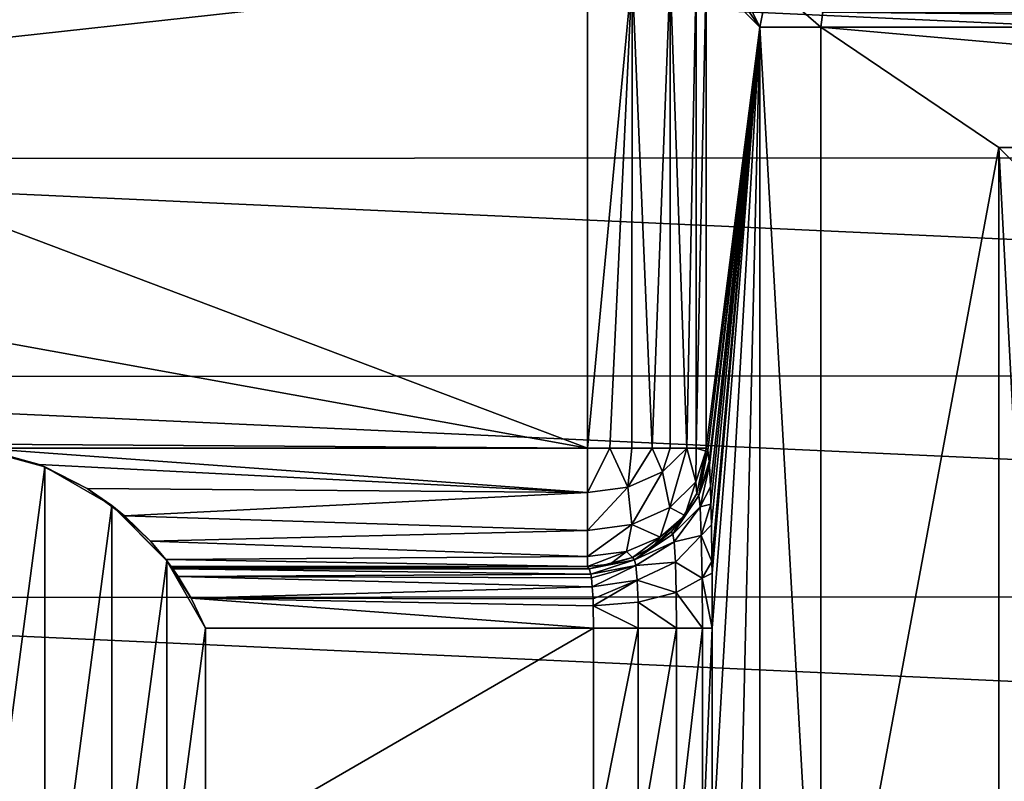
# Model space of a CAD drawing. Header units: millimetres. Extents: x -65 to 65, y -68 to 87.
# Tile 91 of 196: x -13.25 to -4.95, y 3.66 to 10.08. Entities that reach past the tile are written whole.
import ezdxf

# ---------------------------------------------------------------- set-up
doc = ezdxf.new("R2010")
doc.units = ezdxf.units.MM
doc.header["$LTSCALE"] = 65.185185
for name, color, linetype in [('169', 7, 'CONTINUOUS'), ('172', 7, 'CONTINUOUS'), ('184', 7, 'CONTINUOUS'), ('193', 7, 'CONTINUOUS'), ('201', 7, 'CONTINUOUS'), ('202', 7, 'CONTINUOUS'), ('230', 7, 'CONTINUOUS'), ('231', 7, 'CONTINUOUS'), ('233', 7, 'CONTINUOUS'), ('244', 7, 'CONTINUOUS'), ('255', 7, 'CONTINUOUS'), ('300', 7, 'CONTINUOUS'), ('328', 7, 'CONTINUOUS'), ('329', 7, 'CONTINUOUS'), ('330', 7, 'CONTINUOUS'), ('331', 7, 'CONTINUOUS'), ('336', 7, 'CONTINUOUS'), ('337', 7, 'CONTINUOUS'), ('491', 7, 'CONTINUOUS')]:
    doc.layers.add(name, color=color, linetype=linetype)

msp = doc.modelspace()

# ---------------------------------------------------------------- linework, layer by layer
at = {"layer": '169', "linetype": 'CONTINUOUS'}
for points in [[(19.3176, 10.7102, 120.9), (-19.3214, 10.6992, 120.9), (19.8498, 8.9171, 120.9), (19.3176, 10.7102, 120.9)], [(-19.3214, 10.6992, 120.9), (-19.8526, 8.9057, 120.9), (19.8498, 8.9171, 120.9), (-19.3214, 10.6992, 120.9)], [(-19.8526, 8.9057, 120.9), (-20.2186, 7.0675, 120.9), (20.2168, 7.0791, 120.9), (-19.8526, 8.9057, 120.9)], [(19.8498, 8.9171, 120.9), (-19.8526, 8.9057, 120.9), (20.2168, 7.0791, 120.9), (19.8498, 8.9171, 120.9)], [(-20.2186, 7.0675, 120.9), (-20.4141, 5.2057, 120.9), (20.4134, 5.2174, 120.9), (-20.2186, 7.0675, 120.9)], [(20.2168, 7.0791, 120.9), (-20.2186, 7.0675, 120.9), (20.4134, 5.2174, 120.9), (20.2168, 7.0791, 120.9)], [(-20.4141, 5.2057, 120.9), (-20.4391, 3.3341, 120.9), (20.4395, 3.3456, 120.9), (-20.4141, 5.2057, 120.9)], [(20.4134, 5.2174, 120.9), (-20.4141, 5.2057, 120.9), (20.4395, 3.3456, 120.9), (20.4134, 5.2174, 120.9)]]:
    msp.add_3dface(points, dxfattribs=at)
at = {"layer": '172', "linetype": 'CONTINUOUS'}
for points in [[(-6.5, 10.0135, 100.1), (-6.4833, 10.1399, 100.1), (6.5, 10.0135, 100.1), (-6.5, 10.0135, 100.1)], [(6.5, 10.0135, 100.1), (-6.4833, 10.1399, 100.1), (6.4833, 10.1397, 100.1), (6.5, 10.0135, 100.1)], [(-6.5, 0.9044, 100.1), (-6.5, 10.0135, 100.1), (-5, 9, 100.1), (-6.5, 0.9044, 100.1)], [(-6.5, 10.0135, 100.1), (6.5, 10.0135, 100.1), (5, 9, 100.1), (-6.5, 10.0135, 100.1)], [(-5, 9, 100.1), (-6.5, 10.0135, 100.1), (5, 9, 100.1), (-5, 9, 100.1)], [(-6.5, 0.9044, 100.1), (-5, 9, 100.1), (-5, -0.5, 100.1), (-6.5, 0.9044, 100.1)]]:
    msp.add_3dface(points, dxfattribs=at)
at = {"layer": '184', "linetype": 'CONTINUOUS'}
for points in [[(-7.4668, 10.4671, 117.9262), (-7.0131, 10.0135, 100.6007), (-7.4668, 6.4657, 117.9262), (-7.4668, 10.4671, 117.9262)], [(-7.4668, 6.4657, 117.9262), (-7.0131, 10.0135, 100.6007), (-7.4523, 6.4464, 117.3738), (-7.4668, 6.4657, 117.9262)], [(-7.4523, 6.4464, 117.3738), (-7.0131, 10.0135, 100.6007), (-7.44, 6.3532, 116.9017), (-7.4523, 6.4464, 117.3738)], [(-7.44, 6.3532, 116.9017), (-7.0131, 10.0135, 100.6007), (-7.4377, 6.3181, 116.8158), (-7.44, 6.3532, 116.9017)], [(-7.4377, 6.3181, 116.8158), (-7.0131, 10.0135, 100.6007), (-7.4298, 6.1392, 116.5149), (-7.4377, 6.3181, 116.8158)], [(-7.4298, 6.1392, 116.5149), (-7.0131, 10.0135, 100.6007), (-7.4255, 5.9927, 116.3504), (-7.4298, 6.1392, 116.5149)], [(-7.4255, 5.9927, 116.3504), (-7.0131, 10.0135, 100.6007), (-7.4217, 5.8176, 116.205), (-7.4255, 5.9927, 116.3504)], [(-7.4217, 5.8176, 116.205), (-7.0131, 10.0135, 100.6007), (-7.4173, 5.5094, 116.0353), (-7.4217, 5.8176, 116.205)], [(-7.4173, 5.5094, 116.0353), (-7.0131, 10.0135, 100.6007), (-7.4163, 5.4112, 115.9995), (-7.4173, 5.5094, 116.0353)], [(-7.4163, 5.4112, 115.9995), (-7.0131, 10.0135, 100.6007), (-7.4144, 4.9473, 115.9262), (-7.4163, 5.4112, 115.9995)], [(-7.0131, 10.0135, 100.6007), (-7.2287, 0.8526, 108.833), (-7.4144, 3.0527, 115.9262), (-7.0131, 10.0135, 100.6007)], [(-7.4144, 4.9473, 115.9262), (-7.0131, 10.0135, 100.6007), (-7.4144, 3.0527, 115.9262), (-7.4144, 4.9473, 115.9262)], [(-7.0131, 0.9044, 100.6007), (-7.2287, 0.8526, 108.833), (-7.0131, 10.0135, 100.6007), (-7.0131, 0.9044, 100.6007)]]:
    msp.add_3dface(points, dxfattribs=at)
at = {"layer": '193', "linetype": 'CONTINUOUS'}
for points in [[(-7.4034, 10.8183, 117.9337), (-7.0131, 10.0135, 100.6007), (-7.4509, 10.6455, 117.9304), (-7.4034, 10.8183, 117.9337)], [(-6.9368, 10.3962, 100.5966), (-7.0131, 10.0135, 100.6007), (-7.4034, 10.8183, 117.9337), (-6.9368, 10.3962, 100.5966)], [(-7.0131, 10.0135, 100.6007), (-7.4668, 10.4671, 117.9262), (-7.4509, 10.6455, 117.9304), (-7.0131, 10.0135, 100.6007)]]:
    msp.add_3dface(points, dxfattribs=at)
at = {"layer": '201', "linetype": 'CONTINUOUS'}
for points in [[(-6.5, 10.0135, 100.1), (-7.0131, 10.0135, 100.6007), (-6.9368, 10.3962, 100.5966), (-6.5, 10.0135, 100.1)], [(-6.4833, 10.1399, 100.1), (-6.5, 10.0135, 100.1), (-6.9368, 10.3962, 100.5966), (-6.4833, 10.1399, 100.1)]]:
    msp.add_3dface(points, dxfattribs=at)
at = {"layer": '202', "linetype": 'CONTINUOUS'}
for points in [[(-6.5, 10.0135, 100.1), (-6.5, 0.9044, 100.1), (-7.0131, 10.0135, 100.6007), (-6.5, 10.0135, 100.1)], [(-6.5, 0.9044, 100.1), (-7.0131, 0.9044, 100.6007), (-7.0131, 10.0135, 100.6007), (-6.5, 0.9044, 100.1)]]:
    msp.add_3dface(points, dxfattribs=at)
at = {"layer": '230', "linetype": 'CONTINUOUS'}
for points in [[(-16.6692, 9.5648, 118.9), (-16.095, 11.0555, 118.9), (-8.4665, 10.4671, 118.9), (-16.6692, 9.5648, 118.9)], [(-8.4665, 6.4657, 118.9), (-16.6692, 9.5648, 118.9), (-8.4665, 10.4671, 118.9), (-8.4665, 6.4657, 118.9)], [(-17.1054, 8.0293, 118.9), (-16.6692, 9.5648, 118.9), (-8.4665, 6.4657, 118.9), (-17.1054, 8.0293, 118.9)], [(-14, 6.5, 118.9), (-17.1054, 8.0293, 118.9), (-8.4665, 6.4657, 118.9), (-14, 6.5, 118.9)], [(-13.5872, 6.4657, 118.9), (-14, 6.5, 118.9), (-8.4665, 6.4657, 118.9), (-13.5872, 6.4657, 118.9)]]:
    msp.add_3dface(points, dxfattribs=at)
at = {"layer": '231', "linetype": 'CONTINUOUS'}
for points in [[(-13.6725, 6.4785, 116.9), (-13.0401, 6.3084, 116.9), (-13.6725, 1.5215, 116.9), (-13.6725, 6.4785, 116.9)], [(-13.6725, 1.5215, 116.9), (-13.0401, 6.3084, 116.9), (-13.0401, 1.6916, 116.9), (-13.6725, 1.5215, 116.9)], [(-13.0401, 6.3084, 116.9), (-12.4735, 5.9799, 116.9), (-13.0401, 1.6916, 116.9), (-13.0401, 6.3084, 116.9)], [(-13.0401, 1.6916, 116.9), (-12.4735, 5.9799, 116.9), (-12.4735, 2.0201, 116.9), (-13.0401, 1.6916, 116.9)], [(-12.4735, 5.9799, 116.9), (-12.0118, 5.5155, 116.9), (-12.4735, 2.0201, 116.9), (-12.4735, 5.9799, 116.9)], [(-12.4735, 2.0201, 116.9), (-12.0118, 5.5155, 116.9), (-12.0118, 2.4845, 116.9), (-12.4735, 2.0201, 116.9)], [(-12.0118, 5.5155, 116.9), (-11.6864, 4.9473, 116.9), (-12.0118, 2.4845, 116.9), (-12.0118, 5.5155, 116.9)], [(-12.0118, 2.4845, 116.9), (-11.6864, 4.9473, 116.9), (-11.6864, 3.0527, 116.9), (-12.0118, 2.4845, 116.9)], [(-11.6864, 3.0527, 116.9), (-11.6864, 4.9473, 116.9), (-8.4141, 4.9473, 116.9), (-11.6864, 3.0527, 116.9)], [(-8.4141, 3.0527, 116.9), (-11.6864, 3.0527, 116.9), (-8.4141, 4.9473, 116.9), (-8.4141, 3.0527, 116.9)]]:
    msp.add_3dface(points, dxfattribs=at)
at = {"layer": '233', "linetype": 'CONTINUOUS'}
for points in [[(-11.9682, 5.4567, 117.6589), (-11.9752, 5.4663, 117.9349), (-8.4665, 5.4663, 117.9349), (-11.9682, 5.4567, 117.6589)], [(-11.9613, 5.447, 117.3826), (-11.9682, 5.4567, 117.6589), (-8.4665, 5.4663, 117.9349), (-11.9613, 5.447, 117.3826)], [(-8.452, 5.447, 117.3826), (-11.9613, 5.447, 117.3826), (-8.4665, 5.4663, 117.9349), (-8.452, 5.447, 117.3826)]]:
    msp.add_3dface(points, dxfattribs=at)
at = {"layer": '244', "linetype": 'CONTINUOUS'}
for points in [[(-11.9613, 5.447, 117.3826), (-8.452, 5.447, 117.3826), (-8.4371, 5.4027, 117.1936), (-11.9613, 5.447, 117.3826)], [(-11.916, 5.3813, 117.1517), (-11.9613, 5.447, 117.3826), (-8.4371, 5.4027, 117.1936), (-11.916, 5.3813, 117.1517)], [(-8.4327, 5.3722, 117.1364), (-11.916, 5.3813, 117.1517), (-8.4371, 5.4027, 117.1936), (-8.4327, 5.3722, 117.1364)], [(-11.8067, 5.1995, 116.9682), (-11.916, 5.3813, 117.1517), (-8.4253, 5.2966, 117.0422), (-11.8067, 5.1995, 116.9682)], [(-8.4253, 5.2966, 117.0422), (-11.916, 5.3813, 117.1517), (-8.4327, 5.3722, 117.1364), (-8.4253, 5.2966, 117.0422)], [(-8.4192, 5.1946, 116.9654), (-11.8067, 5.1995, 116.9682), (-8.4253, 5.2966, 117.0422), (-8.4192, 5.1946, 116.9654)], [(-8.4141, 4.9473, 116.9), (-11.6864, 4.9473, 116.9), (-11.8067, 5.1995, 116.9682), (-8.4141, 4.9473, 116.9)], [(-8.4141, 4.9473, 116.9), (-11.8067, 5.1995, 116.9682), (-8.417, 5.136, 116.937), (-8.4141, 4.9473, 116.9)], [(-8.417, 5.136, 116.937), (-11.8067, 5.1995, 116.9682), (-8.4192, 5.1946, 116.9654), (-8.417, 5.136, 116.937)]]:
    msp.add_3dface(points, dxfattribs=at)
at = {"layer": '255', "linetype": 'CONTINUOUS'}
for points in [[(-13.5872, 6.4657, 118.9), (-8.4665, 6.4657, 118.9), (-8.4665, 6.0911, 118.8272), (-13.5872, 6.4657, 118.9)], [(-13.0878, 6.328, 118.8905), (-13.5872, 6.4657, 118.9), (-8.4665, 6.0911, 118.8272), (-13.0878, 6.328, 118.8905)], [(-12.6819, 6.1243, 118.8399), (-13.0878, 6.328, 118.8905), (-8.4665, 6.0911, 118.8272), (-12.6819, 6.1243, 118.8399)], [(-12.369, 5.8949, 118.7211), (-12.6819, 6.1243, 118.8399), (-8.4665, 6.0911, 118.8272), (-12.369, 5.8949, 118.7211)], [(-8.4665, 5.7708, 118.6191), (-12.369, 5.8949, 118.7211), (-8.4665, 6.0911, 118.8272), (-8.4665, 5.7708, 118.6191)], [(-12.1501, 5.6813, 118.5203), (-12.369, 5.8949, 118.7211), (-8.4665, 5.7708, 118.6191), (-12.1501, 5.6813, 118.5203)], [(-8.4665, 5.5518, 118.306), (-12.1501, 5.6813, 118.5203), (-8.4665, 5.7708, 118.6191), (-8.4665, 5.5518, 118.306)], [(-12.02, 5.5259, 118.2417), (-12.1501, 5.6813, 118.5203), (-8.4665, 5.5518, 118.306), (-12.02, 5.5259, 118.2417)], [(-8.4665, 5.4663, 117.9349), (-12.02, 5.5259, 118.2417), (-8.4665, 5.5518, 118.306), (-8.4665, 5.4663, 117.9349)], [(-8.4665, 5.4663, 117.9349), (-11.9752, 5.4663, 117.9349), (-12.02, 5.5259, 118.2417), (-8.4665, 5.4663, 117.9349)]]:
    msp.add_3dface(points, dxfattribs=at)
at = {"layer": '300', "linetype": 'CONTINUOUS'}
for points in [[(-8.4665, 6.4657, 118.9), (-8.4665, 10.4671, 118.9), (-8.0898, 10.4671, 118.8264), (-8.4665, 6.4657, 118.9)], [(-8.2768, 6.4657, 118.8818), (-8.4665, 6.4657, 118.9), (-8.0898, 10.4671, 118.8264), (-8.2768, 6.4657, 118.8818)], [(-8.0926, 6.4657, 118.8275), (-8.2768, 6.4657, 118.8818), (-8.0898, 10.4671, 118.8264), (-8.0926, 6.4657, 118.8275)], [(-7.9211, 6.4657, 118.7382), (-8.0926, 6.4657, 118.8275), (-8.0898, 10.4671, 118.8264), (-7.9211, 6.4657, 118.7382)], [(-7.7684, 10.4671, 118.616), (-7.9211, 6.4657, 118.7382), (-8.0898, 10.4671, 118.8264), (-7.7684, 10.4671, 118.616)], [(-7.7702, 6.4657, 118.6178), (-7.9211, 6.4657, 118.7382), (-7.7684, 10.4671, 118.616), (-7.7702, 6.4657, 118.6178)], [(-7.6285, 6.4657, 118.4457), (-7.7702, 6.4657, 118.6178), (-7.7684, 10.4671, 118.616), (-7.6285, 6.4657, 118.4457)], [(-7.55, 10.4671, 118.3), (-7.6285, 6.4657, 118.4457), (-7.7684, 10.4671, 118.616), (-7.55, 10.4671, 118.3)], [(-7.5507, 6.4657, 118.3018), (-7.6285, 6.4657, 118.4457), (-7.55, 10.4671, 118.3), (-7.5507, 6.4657, 118.3018)], [(-7.4668, 10.4671, 117.9262), (-7.4668, 6.4657, 117.9262), (-7.5507, 6.4657, 118.3018), (-7.4668, 10.4671, 117.9262)], [(-7.4668, 10.4671, 117.9262), (-7.5507, 6.4657, 118.3018), (-7.55, 10.4671, 118.3), (-7.4668, 10.4671, 117.9262)]]:
    msp.add_3dface(points, dxfattribs=at)
at = {"layer": '328', "linetype": 'CONTINUOUS'}
for points in [[(-8.4665, 6.0911, 118.8272), (-8.4665, 6.4657, 118.9), (-8.2768, 6.4657, 118.8818), (-8.4665, 6.0911, 118.8272)], [(-8.1271, 6.1358, 118.7809), (-8.4665, 6.0911, 118.8272), (-8.2768, 6.4657, 118.8818), (-8.1271, 6.1358, 118.7809)], [(-8.0926, 6.4657, 118.8275), (-8.1271, 6.1358, 118.7809), (-8.2768, 6.4657, 118.8818), (-8.0926, 6.4657, 118.8275)], [(-7.8348, 6.2637, 118.6485), (-8.1271, 6.1358, 118.7809), (-7.9211, 6.4657, 118.7382), (-7.8348, 6.2637, 118.6485)], [(-7.9211, 6.4657, 118.7382), (-8.1271, 6.1358, 118.7809), (-8.0926, 6.4657, 118.8275), (-7.9211, 6.4657, 118.7382)], [(-7.7702, 6.4657, 118.6178), (-7.8348, 6.2637, 118.6485), (-7.9211, 6.4657, 118.7382), (-7.7702, 6.4657, 118.6178)], [(-7.6285, 6.4657, 118.4457), (-7.8348, 6.2637, 118.6485), (-7.7702, 6.4657, 118.6178), (-7.6285, 6.4657, 118.4457)], [(-7.8348, 6.2637, 118.6485), (-7.6285, 6.4657, 118.4457), (-7.7732, 5.9648, 118.4181), (-7.8348, 6.2637, 118.6485)], [(-7.7732, 5.9648, 118.4181), (-7.6285, 6.4657, 118.4457), (-7.5541, 6.1811, 118.1942), (-7.7732, 5.9648, 118.4181)], [(-7.6285, 6.4657, 118.4457), (-7.5507, 6.4657, 118.3018), (-7.5541, 6.1811, 118.1942), (-7.6285, 6.4657, 118.4457)], [(-7.5507, 6.4657, 118.3018), (-7.4672, 6.4387, 117.9271), (-7.5541, 6.1811, 118.1942), (-7.5507, 6.4657, 118.3018)], [(-7.4672, 6.4387, 117.9271), (-7.5436, 6.0824, 117.9376), (-7.5541, 6.1811, 118.1942), (-7.4672, 6.4387, 117.9271)], [(-7.4668, 6.4657, 117.9262), (-7.4672, 6.4387, 117.9271), (-7.5507, 6.4657, 118.3018), (-7.4668, 6.4657, 117.9262)], [(-8.1271, 6.1358, 118.7809), (-7.8348, 6.2637, 118.6485), (-8.0927, 5.8211, 118.5669), (-8.1271, 6.1358, 118.7809)], [(-8.0927, 5.8211, 118.5669), (-7.8348, 6.2637, 118.6485), (-7.7732, 5.9648, 118.4181), (-8.0927, 5.8211, 118.5669)], [(-7.6443, 5.8979, 117.9414), (-7.7732, 5.9648, 118.4181), (-7.5541, 6.1811, 118.1942), (-7.6443, 5.8979, 117.9414)], [(-7.5436, 6.0824, 117.9376), (-7.6443, 5.8979, 117.9414), (-7.5541, 6.1811, 118.1942), (-7.5436, 6.0824, 117.9376)], [(-8.4665, 5.7708, 118.6191), (-8.4665, 6.0911, 118.8272), (-8.1271, 6.1358, 118.7809), (-8.4665, 5.7708, 118.6191)], [(-8.4665, 5.7708, 118.6191), (-8.1271, 6.1358, 118.7809), (-8.0927, 5.8211, 118.5669), (-8.4665, 5.7708, 118.6191)], [(-8.0927, 5.8211, 118.5669), (-7.7732, 5.9648, 118.4181), (-7.8525, 5.7134, 118.1388), (-8.0927, 5.8211, 118.5669)], [(-7.6443, 5.8979, 117.9414), (-7.7615, 5.7578, 117.9432), (-7.9135, 5.6336, 117.9435), (-7.6443, 5.8979, 117.9414)], [(-7.6443, 5.8979, 117.9414), (-7.9135, 5.6336, 117.9435), (-7.8525, 5.7134, 118.1388), (-7.6443, 5.8979, 117.9414)], [(-7.7732, 5.9648, 118.4181), (-7.6443, 5.8979, 117.9414), (-7.8525, 5.7134, 118.1388), (-7.7732, 5.9648, 118.4181)], [(-8.4665, 5.5518, 118.306), (-8.4665, 5.7708, 118.6191), (-8.0927, 5.8211, 118.5669), (-8.4665, 5.5518, 118.306)], [(-8.4665, 5.5518, 118.306), (-8.0927, 5.8211, 118.5669), (-8.1382, 5.5936, 118.2628), (-8.4665, 5.5518, 118.306)], [(-8.0927, 5.8211, 118.5669), (-7.8525, 5.7134, 118.1388), (-8.1382, 5.5936, 118.2628), (-8.0927, 5.8211, 118.5669)], [(-7.8525, 5.7134, 118.1388), (-8.087, 5.5414, 117.9422), (-8.1382, 5.5936, 118.2628), (-7.8525, 5.7134, 118.1388)], [(-7.9135, 5.6336, 117.9435), (-8.087, 5.5414, 117.9422), (-7.8525, 5.7134, 118.1388), (-7.9135, 5.6336, 117.9435)], [(-8.4665, 5.4663, 117.9349), (-8.4665, 5.5518, 118.306), (-8.1382, 5.5936, 118.2628), (-8.4665, 5.4663, 117.9349)], [(-8.2738, 5.4852, 117.9393), (-8.4665, 5.4663, 117.9349), (-8.1382, 5.5936, 118.2628), (-8.2738, 5.4852, 117.9393)], [(-8.087, 5.5414, 117.9422), (-8.2738, 5.4852, 117.9393), (-8.1382, 5.5936, 118.2628), (-8.087, 5.5414, 117.9422)]]:
    msp.add_3dface(points, dxfattribs=at)
at = {"layer": '329', "linetype": 'CONTINUOUS'}
for points in [[(-7.4672, 6.4387, 117.9271), (-7.5287, 6.0642, 117.3852), (-7.5436, 6.0824, 117.9376), (-7.4672, 6.4387, 117.9271)], [(-7.4668, 6.4657, 117.9262), (-7.4523, 6.4464, 117.3738), (-7.5287, 6.0642, 117.3852), (-7.4668, 6.4657, 117.9262)], [(-7.4668, 6.4657, 117.9262), (-7.5287, 6.0642, 117.3852), (-7.4672, 6.4387, 117.9271), (-7.4668, 6.4657, 117.9262)], [(-7.5287, 6.0642, 117.3852), (-7.7454, 5.74, 117.3908), (-7.5436, 6.0824, 117.9376), (-7.5287, 6.0642, 117.3852)], [(-7.5436, 6.0824, 117.9376), (-7.7454, 5.74, 117.3908), (-7.6443, 5.8979, 117.9414), (-7.5436, 6.0824, 117.9376)], [(-7.6443, 5.8979, 117.9414), (-7.7454, 5.74, 117.3908), (-7.7615, 5.7578, 117.9432), (-7.6443, 5.8979, 117.9414)], [(-7.7454, 5.74, 117.3908), (-8.0696, 5.5233, 117.3899), (-7.7615, 5.7578, 117.9432), (-7.7454, 5.74, 117.3908)], [(-7.7615, 5.7578, 117.9432), (-8.0696, 5.5233, 117.3899), (-7.9135, 5.6336, 117.9435), (-7.7615, 5.7578, 117.9432)], [(-7.9135, 5.6336, 117.9435), (-8.0696, 5.5233, 117.3899), (-8.087, 5.5414, 117.9422), (-7.9135, 5.6336, 117.9435)], [(-8.452, 5.447, 117.3826), (-8.4665, 5.4663, 117.9349), (-8.2738, 5.4852, 117.9393), (-8.452, 5.447, 117.3826)], [(-8.0696, 5.5233, 117.3899), (-8.452, 5.447, 117.3826), (-8.087, 5.5414, 117.9422), (-8.0696, 5.5233, 117.3899)], [(-8.087, 5.5414, 117.9422), (-8.452, 5.447, 117.3826), (-8.2738, 5.4852, 117.9393), (-8.087, 5.5414, 117.9422)]]:
    msp.add_3dface(points, dxfattribs=at)
at = {"layer": '330', "linetype": 'CONTINUOUS'}
for points in [[(-7.4523, 6.4464, 117.3738), (-7.44, 6.3532, 116.9017), (-7.5287, 6.0642, 117.3852), (-7.4523, 6.4464, 117.3738)], [(-7.44, 6.3532, 116.9017), (-7.4377, 6.3181, 116.8158), (-7.5287, 6.0642, 117.3852), (-7.44, 6.3532, 116.9017)], [(-7.4377, 6.3181, 116.8158), (-7.5168, 5.9707, 116.9694), (-7.5287, 6.0642, 117.3852), (-7.4377, 6.3181, 116.8158)], [(-7.4377, 6.3181, 116.8158), (-7.4298, 6.1392, 116.5149), (-7.5168, 5.9707, 116.9694), (-7.4377, 6.3181, 116.8158)], [(-7.5287, 6.0642, 117.3852), (-7.5168, 5.9707, 116.9694), (-7.7454, 5.74, 117.3908), (-7.5287, 6.0642, 117.3852)], [(-7.4298, 6.1392, 116.5149), (-7.4255, 5.9927, 116.3504), (-7.5168, 5.9707, 116.9694), (-7.4298, 6.1392, 116.5149)], [(-7.4255, 5.9927, 116.3504), (-7.5068, 5.727, 116.6175), (-7.5168, 5.9707, 116.9694), (-7.4255, 5.9927, 116.3504)], [(-7.4255, 5.9927, 116.3504), (-7.4217, 5.8176, 116.205), (-7.5068, 5.727, 116.6175), (-7.4255, 5.9927, 116.3504)], [(-7.5168, 5.9707, 116.9694), (-7.7342, 5.6753, 117.0949), (-7.7454, 5.74, 117.3908), (-7.5168, 5.9707, 116.9694)], [(-7.5168, 5.9707, 116.9694), (-7.5068, 5.727, 116.6175), (-7.7342, 5.6753, 117.0949), (-7.5168, 5.9707, 116.9694)], [(-7.4217, 5.8176, 116.205), (-7.4173, 5.5094, 116.0353), (-7.5068, 5.727, 116.6175), (-7.4217, 5.8176, 116.205)], [(-7.7454, 5.74, 117.3908), (-7.7342, 5.6753, 117.0949), (-8.0696, 5.5233, 117.3899), (-7.7454, 5.74, 117.3908)], [(-7.5068, 5.727, 116.6175), (-7.7247, 5.503, 116.8435), (-7.7342, 5.6753, 117.0949), (-7.5068, 5.727, 116.6175)], [(-7.5068, 5.727, 116.6175), (-7.5002, 5.3681, 116.3829), (-7.7247, 5.503, 116.8435), (-7.5068, 5.727, 116.6175)], [(-7.4173, 5.5094, 116.0353), (-7.5002, 5.3681, 116.3829), (-7.5068, 5.727, 116.6175), (-7.4173, 5.5094, 116.0353)], [(-7.7342, 5.6753, 117.0949), (-8.0573, 5.4766, 117.1748), (-8.0696, 5.5233, 117.3899), (-7.7342, 5.6753, 117.0949)], [(-7.7342, 5.6753, 117.0949), (-7.7247, 5.503, 116.8435), (-8.0573, 5.4766, 117.1748), (-7.7342, 5.6753, 117.0949)], [(-8.4371, 5.4027, 117.1936), (-8.452, 5.447, 117.3826), (-8.0696, 5.5233, 117.3899), (-8.4371, 5.4027, 117.1936)], [(-8.0573, 5.4766, 117.1748), (-8.4371, 5.4027, 117.1936), (-8.0696, 5.5233, 117.3899), (-8.0573, 5.4766, 117.1748)], [(-7.7247, 5.503, 116.8435), (-8.0468, 5.3515, 116.9918), (-8.0573, 5.4766, 117.1748), (-7.7247, 5.503, 116.8435)], [(-7.7247, 5.503, 116.8435), (-7.7184, 5.2476, 116.6753), (-8.0468, 5.3515, 116.9918), (-7.7247, 5.503, 116.8435)], [(-7.5002, 5.3681, 116.3829), (-7.7184, 5.2476, 116.6753), (-7.7247, 5.503, 116.8435), (-7.5002, 5.3681, 116.3829)], [(-7.4173, 5.5094, 116.0353), (-7.4163, 5.4112, 115.9995), (-7.5002, 5.3681, 116.3829), (-7.4173, 5.5094, 116.0353)], [(-8.4327, 5.3722, 117.1364), (-8.4371, 5.4027, 117.1936), (-8.0573, 5.4766, 117.1748), (-8.4327, 5.3722, 117.1364)], [(-8.4253, 5.2966, 117.0422), (-8.4327, 5.3722, 117.1364), (-8.0573, 5.4766, 117.1748), (-8.4253, 5.2966, 117.0422)], [(-8.0468, 5.3515, 116.9918), (-8.4253, 5.2966, 117.0422), (-8.0573, 5.4766, 117.1748), (-8.0468, 5.3515, 116.9918)], [(-7.4163, 5.4112, 115.9995), (-7.4144, 4.9473, 115.9262), (-7.5002, 5.3681, 116.3829), (-7.4163, 5.4112, 115.9995)], [(-8.4192, 5.1946, 116.9654), (-8.4253, 5.2966, 117.0422), (-8.0468, 5.3515, 116.9918), (-8.4192, 5.1946, 116.9654)], [(-8.417, 5.136, 116.937), (-8.4192, 5.1946, 116.9654), (-8.0468, 5.3515, 116.9918), (-8.417, 5.136, 116.937)], [(-8.0398, 5.1658, 116.8694), (-8.417, 5.136, 116.937), (-8.0468, 5.3515, 116.9918), (-8.0398, 5.1658, 116.8694)], [(-7.7184, 5.2476, 116.6753), (-8.0398, 5.1658, 116.8694), (-8.0468, 5.3515, 116.9918), (-7.7184, 5.2476, 116.6753)], [(-7.5002, 5.3681, 116.3829), (-7.4979, 4.9473, 116.3007), (-7.7184, 5.2476, 116.6753), (-7.5002, 5.3681, 116.3829)], [(-7.4144, 4.9473, 115.9262), (-7.4979, 4.9473, 116.3007), (-7.5002, 5.3681, 116.3829), (-7.4144, 4.9473, 115.9262)], [(-7.7184, 5.2476, 116.6753), (-7.7163, 4.9473, 116.6163), (-8.0398, 5.1658, 116.8694), (-7.7184, 5.2476, 116.6753)], [(-7.4979, 4.9473, 116.3007), (-7.7163, 4.9473, 116.6163), (-7.7184, 5.2476, 116.6753), (-7.4979, 4.9473, 116.3007)], [(-8.0375, 4.9473, 116.8264), (-8.417, 5.136, 116.937), (-8.0398, 5.1658, 116.8694), (-8.0375, 4.9473, 116.8264)], [(-7.7163, 4.9473, 116.6163), (-8.0375, 4.9473, 116.8264), (-8.0398, 5.1658, 116.8694), (-7.7163, 4.9473, 116.6163)], [(-8.4141, 4.9473, 116.9), (-8.417, 5.136, 116.937), (-8.0375, 4.9473, 116.8264), (-8.4141, 4.9473, 116.9)]]:
    msp.add_3dface(points, dxfattribs=at)
at = {"layer": '331', "linetype": 'CONTINUOUS'}
for points in [[(-8.4141, 3.0527, 116.9), (-8.4141, 4.9473, 116.9), (-8.0375, 4.9473, 116.8264), (-8.4141, 3.0527, 116.9)], [(-8.0375, 3.0527, 116.8264), (-8.4141, 3.0527, 116.9), (-8.0375, 4.9473, 116.8264), (-8.0375, 3.0527, 116.8264)], [(-7.7163, 3.0527, 116.6163), (-8.0375, 3.0527, 116.8264), (-7.7163, 4.9473, 116.6163), (-7.7163, 3.0527, 116.6163)], [(-7.7163, 4.9473, 116.6163), (-8.0375, 3.0527, 116.8264), (-8.0375, 4.9473, 116.8264), (-7.7163, 4.9473, 116.6163)], [(-7.4979, 3.0527, 116.3007), (-7.7163, 3.0527, 116.6163), (-7.4979, 4.9473, 116.3007), (-7.4979, 3.0527, 116.3007)], [(-7.4979, 4.9473, 116.3007), (-7.7163, 3.0527, 116.6163), (-7.7163, 4.9473, 116.6163), (-7.4979, 4.9473, 116.3007)], [(-7.4144, 4.9473, 115.9262), (-7.4144, 3.0527, 115.9262), (-7.4979, 3.0527, 116.3007), (-7.4144, 4.9473, 115.9262)], [(-7.4144, 4.9473, 115.9262), (-7.4979, 3.0527, 116.3007), (-7.4979, 4.9473, 116.3007), (-7.4144, 4.9473, 115.9262)]]:
    msp.add_3dface(points, dxfattribs=at)
at = {"layer": '336', "linetype": 'CONTINUOUS'}
msp.add_3dface([(-5, 9, 100.1), (5, 9, 100.1), (-4.5, 8.5, 100.6), (-5, 9, 100.1)], dxfattribs=at)
at = {"layer": '337', "linetype": 'CONTINUOUS'}
for points in [[(-5, -0.5, 100.1), (-5, 9, 100.1), (-4.5, -0.5, 100.6), (-5, -0.5, 100.1)], [(-4.5, -0.5, 100.6), (-5, 9, 100.1), (-4.5, 8.5, 100.6), (-4.5, -0.5, 100.6)]]:
    msp.add_3dface(points, dxfattribs=at)
at = {"layer": '491', "linetype": 'CONTINUOUS'}
for points in [[(-13.6725, 6.4785, 116.9), (-13.5872, 6.4657, 118.9), (-13.0878, 6.328, 118.8905), (-13.6725, 6.4785, 116.9)], [(-13.0401, 6.3084, 116.9), (-13.6725, 6.4785, 116.9), (-13.0878, 6.328, 118.8905), (-13.0401, 6.3084, 116.9)], [(-13.0401, 6.3084, 116.9), (-13.0878, 6.328, 118.8905), (-12.6819, 6.1243, 118.8399), (-13.0401, 6.3084, 116.9)], [(-12.4735, 5.9799, 116.9), (-13.0401, 6.3084, 116.9), (-12.6819, 6.1243, 118.8399), (-12.4735, 5.9799, 116.9)], [(-12.4735, 5.9799, 116.9), (-12.6819, 6.1243, 118.8399), (-12.369, 5.8949, 118.7211), (-12.4735, 5.9799, 116.9)], [(-12.0118, 5.5155, 116.9), (-12.4735, 5.9799, 116.9), (-12.02, 5.5259, 118.2417), (-12.0118, 5.5155, 116.9)], [(-12.4735, 5.9799, 116.9), (-12.369, 5.8949, 118.7211), (-12.1501, 5.6813, 118.5203), (-12.4735, 5.9799, 116.9)], [(-12.4735, 5.9799, 116.9), (-12.1501, 5.6813, 118.5203), (-12.02, 5.5259, 118.2417), (-12.4735, 5.9799, 116.9)], [(-11.9752, 5.4663, 117.9349), (-12.0118, 5.5155, 116.9), (-12.02, 5.5259, 118.2417), (-11.9752, 5.4663, 117.9349)], [(-11.6864, 4.9473, 116.9), (-12.0118, 5.5155, 116.9), (-11.8067, 5.1995, 116.9682), (-11.6864, 4.9473, 116.9)], [(-12.0118, 5.5155, 116.9), (-11.9752, 5.4663, 117.9349), (-11.9682, 5.4567, 117.6589), (-12.0118, 5.5155, 116.9)], [(-12.0118, 5.5155, 116.9), (-11.9682, 5.4567, 117.6589), (-11.9613, 5.447, 117.3826), (-12.0118, 5.5155, 116.9)], [(-12.0118, 5.5155, 116.9), (-11.9613, 5.447, 117.3826), (-11.916, 5.3813, 117.1517), (-12.0118, 5.5155, 116.9)], [(-12.0118, 5.5155, 116.9), (-11.916, 5.3813, 117.1517), (-11.8067, 5.1995, 116.9682), (-12.0118, 5.5155, 116.9)]]:
    msp.add_3dface(points, dxfattribs=at)

doc.saveas('drawing.dxf')
